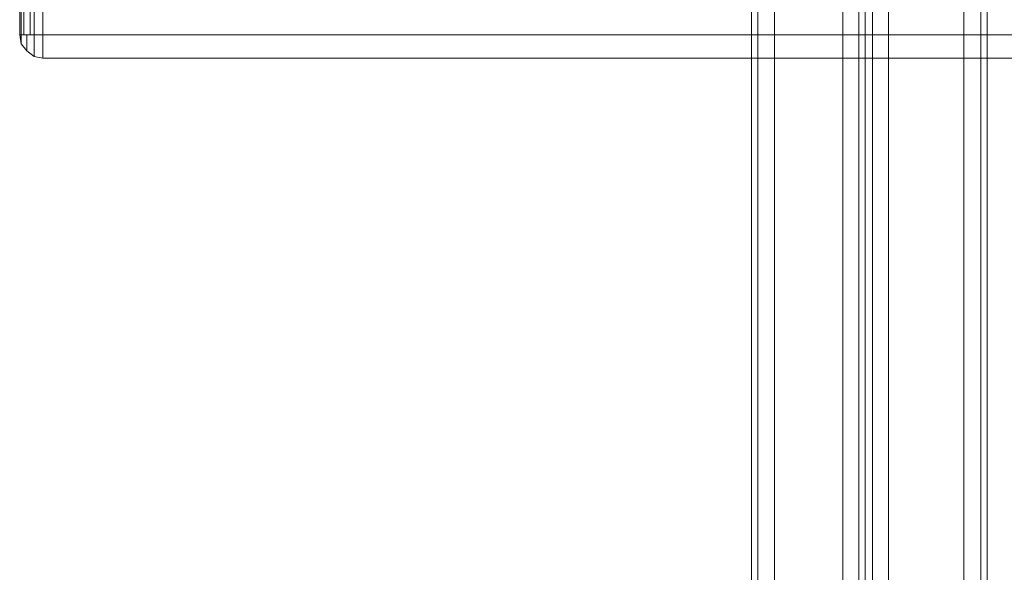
# Model space of a CAD drawing. Header units: millimetres. Extents: x 0 to 74930, y -1933 to 40510.
# Tile 74 of 256: x 38763 to 39022, y 11191 to 11336. Entities that reach past the tile are written whole.
import ezdxf

# ---------------------------------------------------------------- set-up
doc = ezdxf.new("R2010")
doc.units = ezdxf.units.MM
doc.header["$LTSCALE"] = 100
doc.layers.add('T--L9071_TERREIN_INR_Tafels', color=30, linetype='Continuous')

# ---------------------------------------------------------------- blocks, each defined once
blk = doc.blocks.new('Picknicktafel 180x160cm')
at = {"layer": 'T--L9071_TERREIN_INR_Tafels', "color": 30, "lineweight": 0}
for p, q in [((198.64, 0), (198.64, 1589.12)), ((216.58, 0), (216.58, 1589.12)), ((194.21, 1588.06), (194.21, 1.06)), ((220.8, 1588.06), (220.8, 1.06)), ((192.52, 3.59), (192.52, 1585.53)), ((222.49, 3.59), (222.49, 1585.53)), ((192.52, 1540.57), (192.52, 48.55)), ((222.49, 1540.57), (222.49, 48.55)), ((194.21, 1538.03), (194.21, 51.08)), ((198.64, 52.14), (198.64, 1537.19)), ((216.58, 1537.19), (216.58, 52.14)), ((220.8, 1538.03), (220.8, 51.08)), ((228.61, 1452.33), (228.61, 1066.24)), ((248.46, 1066.24), (248.46, 1452.33)), ((224.39, 1450.22), (224.39, 1064.34)), ((252.89, 1450.22), (252.89, 1064.34)), ((222.49, 1059.48), (222.49, 1445.36)), ((254.58, 1445.36), (254.58, 1059.48)), ((0, 1425.94), (0, 1300.97)), ((0, 1300.97), (0, 1425.94)), ((0, 1425.94), (0, 1300.97)), ((0.42, 1300.97), (0.42, 1425.94)), ((1.06, 1425.94), (1.06, 1300.97)), ((2.74, 1300.97), (2.74, 1425.94)), ((3.8, 1425.94), (3.8, 1300.97)), ((6.12, 1425.94), (6.12, 1300.97)), ((6.12, 1300.97), (6.12, 1425.94)), ((222.49, 1349.31), (222.49, 963.43)), ((254.58, 963.43), (254.58, 1349.31)), ((224.39, 1344.46), (224.39, 958.58)), ((228.61, 956.47), (228.61, 1342.56)), ((248.46, 1342.56), (248.46, 956.47)), ((252.89, 1344.46), (252.89, 958.58)), ((0, 1300.97), (0.42, 1300.97)), ((0.42, 1298.65), (0, 1300.97)), ((0, 1300.97), (0.42, 1298.65)), ((0.42, 1300.97), (0, 1300.97)), ((0.42, 1300.97), (1.9, 1300.97)), ((1.9, 1300.97), (0.42, 1300.97)), ((0.42, 1300.97), (0.42, 1299.71)), ((0.42, 1299.71), (0.42, 1300.97)), ((1.9, 1300.97), (3.8, 1300.97)), ((3.8, 1300.97), (1.9, 1300.97)), ((1.9, 1300.97), (1.9, 1298.86)), ((1.9, 1298.86), (1.9, 1300.97)), ((3.8, 1300.97), (6.12, 1300.97)), ((6.12, 1300.97), (3.8, 1300.97)), ((3.8, 1300.97), (3.8, 1298.86)), ((3.8, 1298.86), (3.8, 1300.97)), ((6.12, 1300.97), (6.12, 1298.65)), ((6.12, 1300.97), (1794.09, 1300.97)), ((6.12, 1300.97), (1794.09, 1300.97)), ((6.12, 1298.65), (6.12, 1300.97)), ((1794.09, 1300.97), (6.12, 1300.97)), ((1794.09, 1300.97), (6.12, 1300.97)), ((0.42, 1299.71), (0.42, 1298.86)), ((0.42, 1298.86), (0.42, 1299.71)), ((0.42, 1298.86), (0.42, 1298.65)), ((0.42, 1298.65), (0.42, 1298.86)), ((1.9, 1296.75), (0.42, 1298.65)), ((0.42, 1298.65), (1.9, 1296.75)), ((1.9, 1298.86), (1.9, 1297.17)), ((1.9, 1297.17), (1.9, 1298.86)), ((3.8, 1298.86), (3.8, 1296.96)), ((3.8, 1296.96), (3.8, 1298.86)), ((6.12, 1298.65), (6.12, 1296.75)), ((6.12, 1296.75), (6.12, 1298.65)), ((1.9, 1297.17), (1.9, 1296.75)), ((1.9, 1296.75), (1.9, 1297.17)), ((3.8, 1295.27), (1.9, 1296.75)), ((1.9, 1296.75), (3.8, 1295.27)), ((3.8, 1296.96), (3.8, 1295.7)), ((3.8, 1295.7), (3.8, 1296.96)), ((3.8, 1295.7), (3.8, 1295.27)), ((3.8, 1295.27), (3.8, 1295.7)), ((6.12, 1296.75), (6.12, 1295.27)), ((6.12, 1295.27), (6.12, 1296.75)), ((6.12, 1294.85), (3.8, 1295.27)), ((3.8, 1295.27), (6.12, 1294.85)), ((6.12, 1295.27), (6.12, 1294.85)), ((6.12, 1294.85), (6.12, 1295.27)), ((6.12, 1294.85), (1794.09, 1294.85)), ((6.12, 1294.85), (1794.09, 1294.85)), ((1794.09, 1294.85), (6.12, 1294.85)), ((1794.09, 1294.85), (6.12, 1294.85))]:
    blk.add_line(p, q, dxfattribs=at)

msp = doc.modelspace()

# ---------------------------------------------------------------- block references
at = {"layer": 'T--L9071_TERREIN_INR_Tafels'}
msp.add_blockref('Picknicktafel 180x160cm', (38762.89, 10031.51), dxfattribs=at)

doc.saveas('drawing.dxf')
